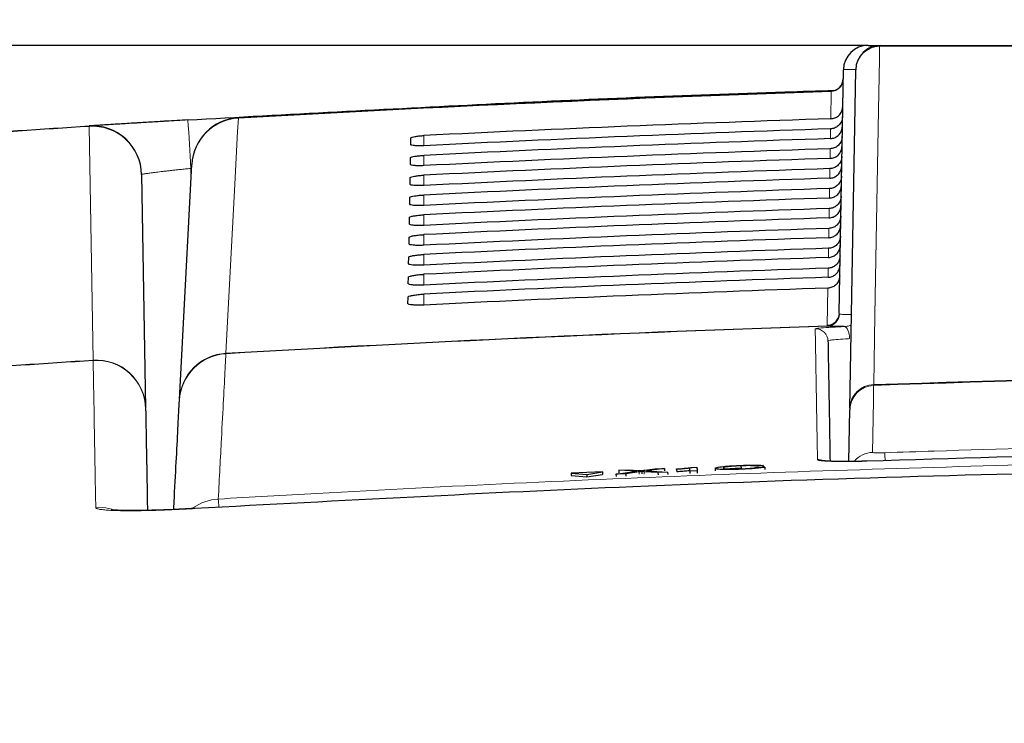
# Paper-space layout 'Blatt3' of a CAD drawing. Header units: millimetres. Extents: x 5 to 418, y 2 to 292.
# Tile 23 of 40: x 163 to 189, y 238 to 257. Entities that reach past the tile are written whole.
import ezdxf

# ---------------------------------------------------------------- set-up
doc = ezdxf.new("R2010")
doc.units = ezdxf.units.MM
doc.layers.add('SLD-0', color=7, linetype='Continuous')
doc.styles.add('SLDTEXTSTYLE0', font='TXT', dxfattribs={"width": 0.605})
doc.dimstyles.new('SLDDIMSTYLE5', dxfattribs={"dimtxt": 3.5, "dimasz": 3.302, "dimexe": 0, "dimexo": 0.0625, "dimgap": 0.875, "dimtad": 1, "dimlfac": 1.5, "dimrnd": 1e-09, "dimzin": 12, "dimdsep": 46, "dimtxsty": 'SLDTEXTSTYLE0', "dimsah": 1, "dimcen": 0.09, "dimadec": 0, "dimazin": 3, "dimtfac": 1, "dimtofl": 0, "dimtmove": 0, "dimatfit": 3, "dimfxl": 1, "dimfrac": 2, "dimtolj": 1, "dimtzin": 12, "dimarcsym": 0})

# ---------------------------------------------------------------- blocks, each defined once
blk = doc.blocks.new('_D_16')
at = {"layer": 'SLD-0', "color": 7}
for p, q in [((130.949, 139.138), (130.949, 268.927)), ((320.949, 139.138), (320.949, 268.927)), ((130.949, 267.927), (320.949, 267.927))]:
    blk.add_line(p, q, dxfattribs=at)
for points in [[(130.949, 267.927), (134.251, 267.419), (134.251, 268.435)], [(320.949, 267.927), (317.647, 268.435), (317.647, 267.419)]]:
    blk.add_solid(points, dxfattribs=at)
at = {"layer": 'SLD-0', "color": 7, "insert": (221.939, 272.438), "char_height": 3.5, "attachment_point": 1, "style": 'SLDTEXTSTYLE0'}
blk.add_mtext('285', dxfattribs=at)
blk = doc.blocks.new('_D_17')
at = {"layer": 'SLD-0', "color": 7}
for p, q in [((185.604, 256.405), (106.288, 256.405)), ((107.288, 256.405), (107.288, 136.472)), ((134.283, 136.472), (106.288, 136.472))]:
    blk.add_line(p, q, dxfattribs=at)
for points in [[(107.288, 256.405), (106.78, 253.103), (107.796, 253.103)], [(107.288, 136.472), (107.796, 139.774), (106.78, 139.774)]]:
    blk.add_solid(points, dxfattribs=at)
at = {"layer": 'SLD-0', "color": 7, "insert": (102.776, 190.423), "char_height": 3.5, "attachment_point": 1, "rotation": 90, "style": 'SLDTEXTSTYLE0'}
blk.add_mtext('179,9', dxfattribs=at)

psp = doc.layouts.new('Blatt3')

# ---------------------------------------------------------------- linework, layer by layer
at = {"color": 7, "linetype": 'Continuous', "lineweight": 25}
for p, q in [((185.6044, 256.4049), (185.9387, 256.4049)), ((184.8231, 249.179), (184.9378, 255.7499)), ((185.1128, 246.6222), (185.2721, 255.7499)), ((173.2591, 253.7297), (173.2623, 253.9085)), ((173.2498, 253.1933), (173.2529, 253.3721)), ((167.0166, 246.8505), (167.3489, 253.1923)), ((165.9927, 252.9252), (166.1028, 246.6201)), ((173.2404, 252.657), (173.2435, 252.8358)), ((173.2311, 252.1206), (173.2342, 252.2994)), ((173.2217, 251.5843), (173.2248, 251.7631)), ((173.2123, 251.0479), (173.2155, 251.2267)), ((173.203, 250.5115), (173.2061, 250.6903)), ((173.1936, 249.9752), (173.1967, 250.154)), ((173.1842, 249.4388), (173.1874, 249.6176)), ((185.0876, 245.1808), (185.112, 246.5793)), ((185.1128, 246.6222), (185.112, 246.5793)), ((182.774, 245.0704), (182.558, 245.0588)), ((182.774, 245.0704), (182.7756, 245.0301)), ((178.4335, 244.8993), (177.5874, 244.866)), ((177.5874, 244.866), (178.0121, 244.8339)), ((177.5874, 244.866), (177.59, 244.7995)), ((177.59, 244.7995), (178.0147, 244.7674)), ((178.0121, 244.8339), (178.4335, 244.8993)), ((178.0121, 244.8339), (178.0147, 244.7674)), ((178.0147, 244.7674), (178.4362, 244.8328)), ((178.4335, 244.8993), (178.4362, 244.8328)), ((178.7981, 244.8404), (179.3626, 244.9175)), ((179.0618, 244.8508), (178.7981, 244.8404)), ((178.7981, 244.8404), (178.8007, 244.774)), ((178.8733, 244.9454), (179.1336, 244.9556)), ((179.3626, 244.9175), (178.8733, 244.9454)), ((178.8733, 244.9454), (178.8759, 244.8789)), ((178.8855, 244.8784), (178.8759, 244.8789)), ((179.4231, 244.9001), (179.0618, 244.8508)), ((179.0618, 244.8508), (179.0644, 244.7851)), ((179.1336, 244.9556), (179.4018, 244.9403)), ((179.495, 244.9099), (179.4975, 244.8453)), ((179.9322, 244.885), (179.5581, 244.9064)), ((179.5813, 244.9474), (179.8469, 244.9837)), ((180.1108, 244.994), (179.6247, 244.9276)), ((179.6247, 244.9276), (180.1928, 244.8953)), ((179.8469, 244.9837), (180.1108, 244.994)), ((180.1928, 244.8953), (179.9322, 244.885)), ((179.9322, 244.885), (179.9347, 244.821)), ((180.1108, 244.994), (180.1133, 244.93)), ((180.1928, 244.8953), (180.1953, 244.8316)), ((180.4368, 244.9693), (180.4364, 244.9813)), ((180.4368, 244.9693), (180.4393, 244.9057)), ((180.7925, 244.9188), (180.7899, 244.9982)), ((180.9889, 244.9266), (180.7925, 244.9188)), ((180.7925, 244.9188), (180.795, 244.8554)), ((180.8591, 245.0235), (180.9855, 245.0284)), ((180.9855, 245.0284), (180.9889, 244.9266)), ((180.9855, 245.0284), (180.988, 244.9647)), ((180.9889, 244.9266), (180.9914, 244.8631)), ((181.4783, 244.9976), (181.4808, 244.9338)), ((182.1724, 245.0647), (182.175, 244.9996)), ((182.5984, 245.0259), (182.8146, 245.031)), ((182.8146, 245.031), (182.8172, 244.9645))]:
    psp.add_line(p, q, dxfattribs=at)
at = {"color": 7, "linetype": 'Continuous', "lineweight": 18}
for p, q in [((184.6108, 255.1632), (184.6112, 255.175)), ((184.598, 254.4264), (184.6108, 255.1632)), ((184.9202, 254.7441), (184.92, 254.7441)), ((168.6051, 254.442), (168.6044, 254.4537)), ((164.6866, 247.9158), (164.5764, 254.2209)), ((184.5887, 253.8918), (184.5933, 254.1548)), ((173.6159, 253.6996), (173.6159, 253.9733)), ((184.5794, 253.3572), (184.5839, 253.6177)), ((173.6159, 253.1625), (173.6159, 253.4387)), ((167.323, 253.0879), (167.3281, 252.7947)), ((184.57, 252.8227), (184.5745, 253.0807)), ((173.6159, 252.6254), (173.6159, 252.9041)), ((184.5607, 252.2881), (184.5652, 252.5436)), ((173.6159, 252.0883), (173.6159, 252.3695)), ((184.5514, 251.7535), (184.5558, 252.0065)), ((173.6159, 251.5511), (173.6159, 251.8349)), ((184.5421, 251.219), (184.5465, 251.4694)), ((173.6159, 251.014), (173.6159, 251.3002)), ((184.5328, 250.6844), (184.5371, 250.9324)), ((173.6159, 250.4769), (173.6159, 250.7656)), ((184.5235, 250.1498), (184.5277, 250.3953)), ((173.6159, 249.9397), (173.6159, 250.231)), ((184.5009, 248.8547), (184.5184, 249.8582)), ((173.6159, 249.4026), (173.6159, 249.6964)), ((184.8231, 249.179), (184.8245, 249.168)), ((184.8245, 249.168), (184.8311, 249.1595)), ((184.5026, 248.8439), (184.5009, 248.8547)), ((184.511, 248.8329), (184.5026, 248.8439)), ((168.2695, 248.0886), (168.2714, 248.1)), ((164.6866, 247.9158), (164.6863, 247.9045)), ((185.7551, 247.2326), (185.7566, 247.2541)), ((179.4231, 244.9001), (179.4256, 244.8353)), ((179.5581, 244.9064), (179.5606, 244.8418))]:
    psp.add_line(p, q, dxfattribs=at)
at = {"color": 7, "linetype": 'Continuous', "lineweight": 18, "flags": 128}
for points in [[(185.9165, 256.3818), (185.9104, 256.0363), (185.8862, 254.6544), (185.7894, 249.1267), (185.7566, 247.2541)], [(168.6051, 254.442), (168.5864, 254.0867), (168.5116, 252.6656), (168.2714, 248.1)], [(164.5756, 254.2327), (164.5756, 254.2325), (164.5757, 254.2319), (164.5757, 254.231), (164.5758, 254.2297), (164.5759, 254.2281), (164.576, 254.2261), (164.5762, 254.2237), (164.5764, 254.2209)], [(185.108, 248.4959), (185.1025, 248.5592), (185.0921, 248.62), (185.0773, 248.676), (185.0585, 248.725), (185.0365, 248.7653), (185.012, 248.7955), (184.986, 248.8143), (184.9595, 248.8212)], [(185.7551, 247.2326), (185.7537, 247.1495), (185.7478, 246.817), (185.7235, 245.4266)], [(165.1915, 243.893), (165.0245, 243.9274), (164.7558, 243.9377)]]:
    psp.add_lwpolyline(points, dxfattribs=at)
at = {"color": 7, "linetype": 'Continuous', "lineweight": 25}
for centre, radius, start, end in [((185.6044, 255.7382), 0.6667, 90, 179), ((185.9387, 255.7382), 0.6667, 90, 179), ((184.6002, 255.5081), 0.3333, 271.89151, 359), ((206.6159, -411.1284), 666.6667, 91.8915084, 93.2686177), ((168.6805, 253.1225), 1.3333, 93.26862, 177), ((164.6596, 252.902), 1.3333, 1, 93.6096), ((206.6159, -411.1284), 660.3314, 91.9183596, 93.3291212), ((206.6159, -343.5951), 591.1958, 87.9778569, 92.0221431)]:
    psp.add_arc(centre, radius, start, end, dxfattribs=at)
at = {"color": 7, "linetype": 'Continuous', "lineweight": 18}
for centre, radius, start, end in [((185.926, 255.7277), 0.6542, 90.83095, 178.05314), ((185.9479, 256.3738), 0.0325, 106.55634, 165.709), ((184.6016, 255.4948), 0.3317, 271.59586, 358.76105), ((206.6159, -411.1284), 666.6549, 91.8915722, 93.2686177), ((-148.5085, 234.7605), 316.3628, 3.321088, 3.558358), ((168.6727, 253.1178), 1.3259, 92.92279, 176.77859), ((164.6649, 252.8958), 1.3281, 1.27017, 93.82316), ((184.4915, 249.1862), 0.3317, 271.62305, 358.7612), ((184.4905, 249.1778), 0.3341, 272.07739, 358.3284), ((184.4978, 249.166), 0.3333, 272.2748, 358.88583), ((206.6159, -411.1284), 660.3427, 91.9190537, 93.3289036), ((184.1891, 248.4278), 0.3333, 1.01182, 91.95839), ((168.3466, 246.7579), 1.333, 93.31444, 176.99074), ((168.3403, 246.776), 1.3258, 92.98217, 176.77889), ((164.7702, 246.574), 1.3331, 1.00979, 93.60787), ((164.775, 246.5907), 1.3281, 1.27011, 93.81381), ((206.6159, -343.5951), 591.2173, 87.9780764, 92.0219236), ((185.7779, 246.5671), 0.6659, 91.95675, 178.94807), ((185.7666, 246.6), 0.6542, 90.87432, 178.05408), ((185.7468, 244.7599), 0.6671, 92.00553, 139.79922), ((103.0355, 242.3034), 83.0799, 2.001397, 2.148115), ((184.2506, 244.8989), 0.3339, 64.35013, 91.95167), ((168.141, 242.8364), 1.3348, 93.32977, 124.93955), ((156.0433, 243.2429), 12.0559, 3.43439, 4.40533)]:
    psp.add_arc(centre, radius, start, end, dxfattribs=at)
psp.add_ellipse((186.2711, 255.7382), major_axis=(1.3333, -0.0116), ratio=0.0087242, start_param=2.4177129, end_param=3.1415165, dxfattribs=at)
at = {"color": 7, "linetype": 'Continuous', "lineweight": 25}
for centre, major_axis, start_param, end_param in [((206.6159, -412.6873), (0, 667.4769), 0.0329928, 0.0494602), ((206.6159, -409.5774), (0, 664.0975), 0.0331679, 0.0497121), ((206.6159, -412.6861), (0, 666.9417), 0.0330333, 0.0494999), ((206.6159, -409.5786), (0, 663.5622), 0.0332088, 0.0497522), ((206.6159, -412.6848), (0, 666.4065), 0.0330738, 0.0495397), ((206.6159, -409.5799), (0, 663.027), 0.0332497, 0.0497924), ((206.6159, -412.6836), (0, 665.8713), 0.0331144, 0.0495796), ((206.6159, -409.5811), (0, 662.4918), 0.0332907, 0.0498327), ((206.6159, -412.6823), (0, 665.3361), 0.0331551, 0.0496195), ((206.6159, -409.5824), (0, 661.9566), 0.0333318, 0.049873), ((206.6159, -412.6811), (0, 664.8009), 0.0331958, 0.0496595), ((206.6159, -409.5836), (0, 661.4214), 0.033373, 0.0499134), ((206.6159, -412.6798), (0, 664.2657), 0.0332366, 0.0496995), ((206.6159, -409.5849), (0, 660.8862), 0.0334142, 0.0499539), ((206.6159, -412.6786), (0, 663.7304), 0.0332775, 0.0497396), ((206.6159, -409.5861), (0, 660.351), 0.0334555, 0.0499944), ((206.6159, -412.6773), (0, 663.1952), 0.0333184, 0.0497798), ((206.6159, -409.5874), (0, 659.8157), 0.0334968, 0.050035)]:
    psp.add_ellipse(centre, major_axis=major_axis, ratio=0.9999973, start_param=start_param, end_param=end_param, dxfattribs=at)
at = {"color": 7, "linetype": 'Continuous', "lineweight": 18}
for points, knots in [([(227.3153, 256.3818), (225.6113, 256.3819), (222.2015, 256.382), (217.0596, 256.3821), (211.8999, 256.3822), (207.2918, 256.3822), (203.2466, 256.3822), (199.7669, 256.3822), (196.2883, 256.3821), (192.8119, 256.382), (189.3526, 256.3819), (187.0574, 256.3819), (185.9165, 256.3818)], [0, 0, 0, 0, 0.1240156, 0.248154, 0.3726687, 0.4973114, 0.5811585, 0.6650056, 0.7488917, 0.8328946, 0.9169361, 1, 1, 1, 1]), ([(165.9927, 252.9252), (165.9936, 252.926), (165.9953, 252.9275), (166.0097, 252.931), (166.0329, 252.9354), (166.0764, 252.9426), (166.1378, 252.9517), (166.2155, 252.9623), (166.2818, 252.971), (166.3553, 252.9803), (166.4353, 252.9902), (166.5226, 253.0007), (166.6155, 253.0116), (166.7129, 253.0228), (166.8142, 253.0341), (166.9205, 253.0458), (167.041, 253.0588), (167.1755, 253.0729), (167.2736, 253.0829), (167.323, 253.0879)], [0, 0, 0, 0, 0.0526414, 0.1056506, 0.1598181, 0.214385, 0.3204521, 0.3742883, 0.4289063, 0.4817068, 0.5348719, 0.5891852, 0.6438946, 0.6967597, 0.7499892, 0.8043682, 0.8591444, 0.9291439, 1, 1, 1, 1]), ([(184.8311, 249.1595), (184.8595, 249.155), (184.9102, 249.1471), (185.0816, 249.1468), (185.1568, 249.1466)], [0, 0, 0, 0, 0.560985, 1, 1, 1, 1]), ([(184.1777, 248.7609), (184.1924, 248.7656), (184.2217, 248.7752), (184.4523, 248.7942), (184.7213, 248.81), (184.9073, 248.8187), (184.9595, 248.8212)], [0, 0, 0, 0, 0.2949123, 0.5898446, 0.8848018, 1, 1, 1, 1]), ([(184.9595, 248.8212), (184.9969, 248.8244), (185.0633, 248.8302), (185.1249, 248.8493), (185.1518, 248.8576)], [0, 0, 0, 0, 0.5638041, 1, 1, 1, 1]), ([(184.2393, 245.2326), (184.239, 245.247), (184.2378, 245.3189), (184.2326, 245.6169), (184.2128, 246.7478), (184.1923, 247.9223), (184.1811, 248.5633), (184.1777, 248.7609)], [0, 0, 0, 0, 0.0088087, 0.0440433, 0.1849823, 0.7487663, 1, 1, 1, 1]), ([(185.108, 248.4959), (185.0689, 248.4935), (184.9295, 248.4852), (184.7279, 248.4695), (184.5552, 248.4497), (184.5333, 248.439), (184.5223, 248.4337)], [0, 0, 0, 0, 0.1151457, 0.4100518, 0.7050246, 1, 1, 1, 1]), ([(168.2695, 248.0886), (168.2682, 248.0639), (168.2617, 247.94), (168.2307, 247.3508), (168.1703, 246.2017), (168.0931, 244.7328), (168.0635, 244.1689)], [0, 0, 0, 0, 0.0322876, 0.1614382, 0.6780666, 1, 1, 1, 1]), ([(164.6863, 247.9045), (162.0865, 247.7333), (156.4232, 247.3603), (150.7682, 246.8786), (147.7092, 246.6181)], [0, 0, 0, 0, 0.4590772, 1, 1, 1, 1]), ([(147.7115, 246.6296), (150.7694, 246.89), (156.4238, 247.3716), (162.0864, 247.7446), (164.6866, 247.9158)], [0, 0, 0, 0, 0.5408011, 1, 1, 1, 1]), ([(164.7558, 243.9377), (164.7456, 244.5198), (164.7252, 245.6843), (164.7016, 247.0337), (164.6916, 247.6028), (164.6863, 247.9045)], [0, 0, 0, 0, 0.3196707, 0.6394063, 1, 1, 1, 1]), ([(186.057, 245.4175), (186.5012, 245.4327), (188.7221, 245.5086), (192.302, 245.6104), (195.4383, 245.6692), (196.7971, 245.6947)], [0, 0, 0, 0, 0.1241023, 0.6205161, 1, 1, 1, 1]), ([(185.7235, 245.4266), (185.7271, 245.4244), (185.7344, 245.42), (185.7918, 245.4157), (185.8764, 245.414), (185.9701, 245.4148), (186.0322, 245.4167), (186.057, 245.4175)], [0, 0, 0, 0, 0.2147505, 0.4295793, 0.6438148, 0.8575512, 1, 1, 1, 1]), ([(168.0635, 244.1689), (168.9509, 244.2202), (173.388, 244.4764), (181.3801, 244.8472), (192.0435, 245.173), (202.7147, 245.3232), (213.3917, 245.3006), (224.0294, 245.1009), (234.624, 244.7422), (241.6532, 244.36), (245.1683, 244.1689)], [0, 0, 0, 0, 0.0345653, 0.1728308, 0.3110963, 0.4493987, 0.587812, 0.7262622, 0.8631132, 1, 1, 1, 1]), ([(185.5722, 245.1896), (185.5538, 245.189), (185.4985, 245.1873), (185.4058, 245.1849), (185.2949, 245.1825), (185.2031, 245.1811), (185.0784, 245.1797), (184.941, 245.1792), (184.8144, 245.1803), (184.6954, 245.1823), (184.586, 245.1855), (184.4933, 245.1901), (184.4215, 245.1948), (184.3681, 245.1995), (184.3181, 245.2057), (184.2895, 245.2106), (184.2642, 245.2164), (184.2441, 245.2232), (184.2409, 245.2294), (184.2393, 245.2326)], [0, 0, 0, 0, 0.0263894, 0.0793851, 0.133141, 0.1876757, 0.2150746, 0.3213527, 0.4026058, 0.4300021, 0.5362967, 0.6175631, 0.6449642, 0.7243305, 0.7780975, 0.8326442, 0.8600493, 0.9297077, 1, 1, 1, 1]), ([(164.7558, 243.9377), (164.7567, 243.9342), (164.7594, 243.924), (164.7827, 243.9116), (164.8239, 243.8996), (164.8838, 243.8874), (164.9903, 243.8743), (165.1492, 243.8634), (165.3295, 243.8565), (165.5285, 243.8528), (165.7148, 243.8523), (165.906, 243.8537), (166.0915, 243.8565), (166.3176, 243.862), (166.5138, 243.8682), (166.7213, 243.8758), (166.9371, 243.8851), (167.1877, 243.8974), (167.3495, 243.9066), (167.4279, 243.9111)], [0, 0, 0, 0, 0.0353994, 0.1065088, 0.142249, 0.1867215, 0.2734582, 0.3563999, 0.4250857, 0.4965787, 0.5706908, 0.603732, 0.6679883, 0.7281614, 0.785324, 0.8190942, 0.8840963, 0.9438206, 1, 1, 1, 1])]:
    psp.add_open_spline(points, degree=3, knots=knots, dxfattribs=at)
at = {"color": 7, "linetype": 'Continuous', "lineweight": 25}
for points, knots in [([(185.9387, 256.4049), (189.3855, 256.4049), (196.2936, 256.4049), (206.676, 256.4049), (217.0349, 256.4049), (223.8691, 256.4049), (227.2931, 256.4049)], [0, 0, 0, 0, 0.2508222, 0.5026819, 0.7508343, 1, 1, 1, 1]), ([(167.2444, 254.3956), (169.9284, 254.5431), (175.2968, 254.8379), (181.1131, 255.0898), (184.245, 255.1778), (184.6896, 255.1902)], [0, 0, 0, 0, 0.4617689, 0.9236052, 1, 1, 1, 1]), ([(184.598, 254.4264), (184.6352, 254.4313), (184.7095, 254.4411), (184.8071, 254.5016), (184.8798, 254.5885), (184.9134, 254.6751), (184.9185, 254.7283), (184.92, 254.7441)], [0, 0, 0, 0, 0.225254, 0.4504807, 0.6764687, 0.9039241, 1, 1, 1, 1]), ([(167.2444, 254.3956), (167.1463, 254.3898), (166.9496, 254.3782), (166.7185, 254.3644), (166.5145, 254.3521), (166.3362, 254.3414), (166.1275, 254.3287), (165.9593, 254.3185), (165.7834, 254.3077), (165.606, 254.2969), (165.4086, 254.2847), (165.2635, 254.2757), (165.1063, 254.2659), (164.9455, 254.2559), (164.8094, 254.2474), (164.7008, 254.2405), (164.6215, 254.2355), (164.5803, 254.2329), (164.5768, 254.2327), (164.5756, 254.2327)], [0, 0, 0, 0, 0.0702494, 0.1409336, 0.1675105, 0.2208895, 0.2746945, 0.3289317, 0.3561801, 0.4213782, 0.4836753, 0.542417, 0.5710677, 0.6589269, 0.743921, 0.7855729, 0.8733972, 0.9583615, 1, 1, 1, 1]), ([(184.9157, 254.4859), (184.9113, 254.4477), (184.9025, 254.3714), (184.8422, 254.2707), (184.755, 254.196), (184.6661, 254.1608), (184.611, 254.1563), (184.5933, 254.1548)], [0, 0, 0, 0, 0.2249122, 0.44986513, 0.67362044, 0.89493763, 1, 1, 1, 1]), ([(147.8221, 252.9632), (150.8439, 253.2202), (156.4245, 253.6948), (162.0131, 254.0636), (164.5756, 254.2327)], [0, 0, 0, 0, 0.5414736, 1, 1, 1, 1]), ([(164.5764, 254.2209), (162.0139, 254.0519), (156.4257, 253.6832), (150.8455, 253.2086), (147.8241, 252.9516)], [0, 0, 0, 0, 0.458552, 1, 1, 1, 1]), ([(184.5887, 253.8918), (184.6259, 253.8967), (184.7002, 253.9065), (184.7977, 253.9671), (184.8704, 254.054), (184.9057, 254.1443), (184.9097, 254.2016), (184.9111, 254.2213)], [0, 0, 0, 0, 0.2200079, 0.4399891, 0.6607138, 0.8828719, 1, 1, 1, 1]), ([(173.2623, 253.9085), (173.2629, 253.9106), (173.2653, 253.9182), (173.2955, 253.9321), (173.3685, 253.9488), (173.4703, 253.9629), (173.5583, 253.9703), (173.6071, 253.9729), (173.6159, 253.9733)], [0, 0, 0, 0, 0.0850535, 0.30199052, 0.51961151, 0.73676938, 0.95223374, 1, 1, 1, 1]), ([(184.9064, 253.9488), (184.9019, 253.9107), (184.8931, 253.8344), (184.8329, 253.7336), (184.7456, 253.6589), (184.6568, 253.6237), (184.6016, 253.6192), (184.5839, 253.6177)], [0, 0, 0, 0, 0.2249182, 0.4498771, 0.6736383, 0.8949613, 1, 1, 1, 1]), ([(173.6159, 253.6996), (173.6006, 253.699), (173.5457, 253.6965), (173.4534, 253.6958), (173.3557, 253.7004), (173.2871, 253.7103), (173.2611, 253.7211), (173.2595, 253.728), (173.2591, 253.7297)], [0, 0, 0, 0, 0.0819832, 0.2941466, 0.5056511, 0.7175519, 0.931033, 1, 1, 1, 1]), ([(184.5794, 253.3572), (184.6165, 253.3621), (184.6909, 253.372), (184.7884, 253.4325), (184.8611, 253.5194), (184.8964, 253.6098), (184.9004, 253.667), (184.9018, 253.6868)], [0, 0, 0, 0, 0.2200138, 0.4400009, 0.6607316, 0.8828958, 1, 1, 1, 1]), ([(173.2529, 253.3721), (173.2536, 253.3744), (173.2562, 253.3822), (173.288, 253.3967), (173.3635, 253.4138), (173.4683, 253.4282), (173.5581, 253.4357), (173.6075, 253.4383), (173.6159, 253.4387)], [0, 0, 0, 0, 0.0885369, 0.3054942, 0.5231207, 0.7402623, 0.9556958, 1, 1, 1, 1]), ([(184.897, 253.4117), (184.8926, 253.3736), (184.8838, 253.2973), (184.8235, 253.1966), (184.7363, 253.1218), (184.6474, 253.0867), (184.5923, 253.0821), (184.5745, 253.0807)], [0, 0, 0, 0, 0.2249241, 0.449889, 0.6736562, 0.8949851, 1, 1, 1, 1]), ([(173.6159, 253.1625), (173.5995, 253.1618), (173.5426, 253.1593), (173.4474, 253.1586), (173.3475, 253.1634), (173.2777, 253.1736), (173.2517, 253.1847), (173.2501, 253.1917), (173.2498, 253.1933)], [0, 0, 0, 0, 0.0853594, 0.2975052, 0.5090059, 0.7209231, 0.9344343, 1, 1, 1, 1]), ([(184.57, 252.8227), (184.6072, 252.8276), (184.6815, 252.8374), (184.7791, 252.898), (184.8518, 252.9848), (184.887, 253.0752), (184.8911, 253.1325), (184.8925, 253.1522)], [0, 0, 0, 0, 0.22001967, 0.44001267, 0.6607494, 0.88291961, 1, 1, 1, 1]), ([(173.2435, 252.8358), (173.2444, 252.8382), (173.2471, 252.8463), (173.2805, 252.8612), (173.3584, 252.8788), (173.4663, 252.8935), (173.5579, 252.9011), (173.6079, 252.9037), (173.6159, 252.9041)], [0, 0, 0, 0, 0.0918409, 0.3088174, 0.5264491, 0.7435751, 0.9589796, 1, 1, 1, 1]), ([(184.8876, 252.8747), (184.8832, 252.8365), (184.8744, 252.7602), (184.8141, 252.6595), (184.7269, 252.5848), (184.638, 252.5496), (184.5829, 252.5451), (184.5652, 252.5436)], [0, 0, 0, 0, 0.2249301, 0.449901, 0.6736741, 0.8950089, 1, 1, 1, 1]), ([(173.6159, 252.6254), (173.5985, 252.6246), (173.5394, 252.622), (173.4414, 252.6214), (173.3393, 252.6264), (173.2682, 252.637), (173.2422, 252.6482), (173.2408, 252.6554), (173.2404, 252.657)], [0, 0, 0, 0, 0.0885636, 0.3006931, 0.5121907, 0.724124, 0.9376639, 1, 1, 1, 1]), ([(184.5607, 252.2881), (184.5979, 252.293), (184.6722, 252.3028), (184.7698, 252.3634), (184.8425, 252.4503), (184.8777, 252.5407), (184.8817, 252.5979), (184.8831, 252.6176)], [0, 0, 0, 0, 0.22002559, 0.44002451, 0.66076724, 0.88294351, 1, 1, 1, 1]), ([(173.2342, 252.2994), (173.2351, 252.302), (173.238, 252.3104), (173.2729, 252.3258), (173.3533, 252.3438), (173.4643, 252.3588), (173.5577, 252.3665), (173.6083, 252.3691), (173.6159, 252.3695)], [0, 0, 0, 0, 0.09497923, 0.31197387, 0.5296104, 0.74672165, 0.96209856, 1, 1, 1, 1]), ([(184.8782, 252.3376), (184.8738, 252.2994), (184.865, 252.2231), (184.8047, 252.1224), (184.7175, 252.0477), (184.6287, 252.0125), (184.5735, 252.008), (184.5558, 252.0065)], [0, 0, 0, 0, 0.2249361, 0.4499129, 0.673692, 0.8950327, 1, 1, 1, 1]), ([(173.6159, 252.0883), (173.5974, 252.0874), (173.5363, 252.0847), (173.4353, 252.0842), (173.3312, 252.0894), (173.2588, 252.1003), (173.2328, 252.1118), (173.2314, 252.1191), (173.2311, 252.1206)], [0, 0, 0, 0, 0.0916086, 0.3037232, 0.5152183, 0.7271671, 0.9407346, 1, 1, 1, 1]), ([(184.5514, 251.7535), (184.5886, 251.7584), (184.6629, 251.7683), (184.7605, 251.8288), (184.8331, 251.9157), (184.8684, 252.0061), (184.8724, 252.0633), (184.8738, 252.0831)], [0, 0, 0, 0, 0.2200315, 0.4400364, 0.6607851, 0.8829674, 1, 1, 1, 1]), ([(173.2248, 251.7631), (173.2258, 251.7658), (173.2289, 251.7745), (173.2654, 251.7903), (173.3483, 251.8087), (173.4623, 251.8241), (173.5575, 251.8318), (173.6087, 251.8345), (173.6159, 251.8349)], [0, 0, 0, 0, 0.097964, 0.3149759, 0.5326169, 0.7497141, 0.965065, 1, 1, 1, 1]), ([(184.8689, 251.8005), (184.8645, 251.7624), (184.8556, 251.6861), (184.7954, 251.5854), (184.7081, 251.5106), (184.6193, 251.4754), (184.5642, 251.4709), (184.5465, 251.4694)], [0, 0, 0, 0, 0.22494211, 0.44992495, 0.67370999, 0.89505656, 1, 1, 1, 1]), ([(173.6159, 251.5511), (173.5964, 251.5503), (173.5331, 251.5475), (173.4293, 251.547), (173.323, 251.5524), (173.2493, 251.5636), (173.2234, 251.5754), (173.222, 251.5827), (173.2217, 251.5843)], [0, 0, 0, 0, 0.0945061, 0.3066068, 0.5181, 0.730064, 0.9436579, 1, 1, 1, 1]), ([(184.5421, 251.219), (184.5793, 251.2239), (184.6536, 251.2337), (184.7511, 251.2943), (184.8238, 251.3812), (184.859, 251.4715), (184.8631, 251.5288), (184.8645, 251.5485)], [0, 0, 0, 0, 0.2200375, 0.4400482, 0.660803, 0.8829914, 1, 1, 1, 1]), ([(173.2155, 251.2267), (173.2165, 251.2296), (173.2198, 251.2386), (173.2579, 251.2549), (173.3432, 251.2737), (173.4603, 251.2894), (173.5573, 251.2972), (173.6092, 251.2999), (173.6159, 251.3002)], [0, 0, 0, 0, 0.1008064, 0.3178345, 0.5354797, 0.7525636, 0.9678898, 1, 1, 1, 1]), ([(184.8595, 251.2635), (184.8551, 251.2253), (184.8463, 251.149), (184.786, 251.0483), (184.6988, 250.9735), (184.6099, 250.9384), (184.5548, 250.9338), (184.5371, 250.9324)], [0, 0, 0, 0, 0.2249481, 0.449937, 0.673728, 0.8950805, 1, 1, 1, 1]), ([(173.6159, 251.014), (173.5954, 251.0131), (173.53, 251.0102), (173.4233, 251.0098), (173.3148, 251.0154), (173.2399, 251.027), (173.2139, 251.039), (173.2126, 251.0464), (173.2123, 251.0479)], [0, 0, 0, 0, 0.0972666, 0.3093545, 0.5208462, 0.7328249, 0.9464441, 1, 1, 1, 1]), ([(184.5328, 250.6844), (184.5699, 250.6893), (184.6443, 250.6991), (184.7418, 250.7597), (184.8145, 250.8466), (184.8497, 250.937), (184.8537, 250.9942), (184.8551, 251.0139)], [0, 0, 0, 0, 0.2200434, 0.4400601, 0.6608209, 0.8830154, 1, 1, 1, 1]), ([(173.2061, 250.6903), (173.2072, 250.6933), (173.2107, 250.7027), (173.2504, 250.7194), (173.3382, 250.7387), (173.4583, 250.7547), (173.5571, 250.7626), (173.6096, 250.7653), (173.6159, 250.7656)], [0, 0, 0, 0, 0.1035163, 0.3205598, 0.538209, 0.7552801, 0.970583, 1, 1, 1, 1]), ([(184.8501, 250.7264), (184.8457, 250.6882), (184.8369, 250.6119), (184.7766, 250.5112), (184.6894, 250.4364), (184.6005, 250.4013), (184.5455, 250.3968), (184.5277, 250.3953)], [0, 0, 0, 0, 0.2249541, 0.449949, 0.673746, 0.8951044, 1, 1, 1, 1]), ([(173.6159, 250.4769), (173.5943, 250.4759), (173.5269, 250.473), (173.4173, 250.4726), (173.3066, 250.4784), (173.2304, 250.4903), (173.2045, 250.5026), (173.2032, 250.5101), (173.203, 250.5115)], [0, 0, 0, 0, 0.0998996, 0.3119756, 0.5234662, 0.7354592, 0.9491028, 1, 1, 1, 1]), ([(184.5235, 250.1498), (184.5606, 250.1547), (184.635, 250.1646), (184.7325, 250.2252), (184.8052, 250.3121), (184.8404, 250.4024), (184.8444, 250.4596), (184.8458, 250.4794)], [0, 0, 0, 0, 0.22004937, 0.44007205, 0.66083888, 0.88303949, 1, 1, 1, 1]), ([(173.1967, 250.154), (173.1979, 250.1571), (173.2016, 250.1667), (173.2429, 250.184), (173.3331, 250.2036), (173.4563, 250.22), (173.5569, 250.2279), (173.61, 250.2307), (173.6159, 250.231)], [0, 0, 0, 0, 0.1061028, 0.323161, 0.5408139, 0.7578729, 0.9731535, 1, 1, 1, 1]), ([(184.8407, 250.1893), (184.8363, 250.1511), (184.8275, 250.0748), (184.7672, 249.9741), (184.68, 249.8994), (184.5912, 249.8642), (184.5361, 249.8597), (184.5184, 249.8582)], [0, 0, 0, 0, 0.2249602, 0.4499611, 0.6737641, 0.8951284, 1, 1, 1, 1]), ([(173.6159, 249.9397), (173.5933, 249.9387), (173.5238, 249.9357), (173.4113, 249.9354), (173.2985, 249.9414), (173.221, 249.9536), (173.1951, 249.9661), (173.1938, 249.9738), (173.1936, 249.9752)], [0, 0, 0, 0, 0.1024138, 0.3144788, 0.5259687, 0.7379756, 0.9516424, 1, 1, 1, 1]), ([(173.1874, 249.6176), (173.1887, 249.6209), (173.1925, 249.6308), (173.2354, 249.6485), (173.3281, 249.6686), (173.4543, 249.6852), (173.5567, 249.6933), (173.6104, 249.6961), (173.6159, 249.6964)], [0, 0, 0, 0, 0.1085743, 0.3256464, 0.5433028, 0.7603502, 0.9756098, 1, 1, 1, 1]), ([(173.6159, 249.4026), (173.5922, 249.4016), (173.5206, 249.3985), (173.4053, 249.3982), (173.2903, 249.4044), (173.2116, 249.4169), (173.1856, 249.4297), (173.1845, 249.4374), (173.1842, 249.4388)], [0, 0, 0, 0, 0.1048171, 0.3168719, 0.5283614, 0.7403818, 0.9540709, 1, 1, 1, 1]), ([(184.9595, 248.8212), (184.8492, 248.8213), (184.6201, 248.8216), (184.5483, 248.8291), (184.511, 248.8329)], [0, 0, 0, 0, 0.4810346, 1, 1, 1, 1]), ([(184.5223, 248.4337), (184.5257, 248.2384), (184.5325, 247.8477), (184.5467, 247.0378), (184.5619, 246.1677), (184.5738, 245.4831), (184.5789, 245.1894)], [0, 0, 0, 0, 0.2665068, 0.5330358, 0.7996313, 1, 1, 1, 1]), ([(166.8612, 243.8863), (166.8668, 243.9919), (166.8951, 244.533), (166.9355, 245.3026), (166.9827, 246.2038), (167.0045, 246.6198), (167.0154, 246.8278)], [0, 0, 0, 0, 0.07479277, 0.38312301, 0.69154604, 1, 1, 1, 1]), ([(166.1032, 246.5975), (166.1085, 246.2912), (166.1186, 245.7134), (166.1357, 244.7301), (166.1483, 244.0128), (166.1509, 243.863)], [0, 0, 0, 0, 0.4715934, 0.8896667, 1, 1, 1, 1]), ([(201.4813, 245.4878), (200.8605, 245.4886), (195.5564, 245.4954), (190.254, 245.333), (185.5722, 245.1896)], [0, 0, 0, 0, 0.1170355, 1, 1, 1, 1]), ([(181.4783, 244.9976), (181.4863, 245.0052), (181.5023, 245.0206), (181.6724, 245.0453), (181.9227, 245.065), (182.0959, 245.0729), (182.1825, 245.0768)], [0, 0, 0, 0, 0.2804925, 0.5595697, 0.7796153, 1, 1, 1, 1]), ([(182.558, 245.0588), (182.541, 245.0614), (182.5071, 245.0664), (182.4118, 245.0699), (182.2915, 245.0689), (182.2122, 245.0661), (182.1724, 245.0647)], [0, 0, 0, 0, 0.2805533, 0.55973893, 0.77965382, 1, 1, 1, 1]), ([(182.1825, 245.0768), (182.2576, 245.0794), (182.4075, 245.0846), (182.5917, 245.0844), (182.7151, 245.0792), (182.7543, 245.0734), (182.774, 245.0704)], [0, 0, 0, 0, 0.2800806, 0.5594487, 0.7795488, 1, 1, 1, 1]), ([(185.5722, 245.1904), (185.5657, 245.1902), (185.4007, 245.1839), (185.0717, 245.1789), (184.6799, 245.1823), (184.4632, 245.1925), (184.3706, 245.2044), (184.3704, 245.2044), (184.3704, 245.2044)], [0, 0, 0, 0, 0.0113943, 0.2906431, 0.5728067, 0.8094457, 0.9369982, 1, 1, 1, 1]), ([(245.804, 243.9125), (241.8633, 244.1235), (233.3668, 244.5784), (220.2985, 244.9645), (206.6123, 245.1088), (192.9268, 244.9633), (179.864, 244.5767), (171.3683, 244.122), (167.4279, 243.9111)], [0, 0, 0, 0, 0.1509637, 0.3254973, 0.5001042, 0.6745376, 0.8490439, 1, 1, 1, 1]), ([(179.4018, 244.9403), (179.419, 244.9393), (179.443, 244.9378), (179.4727, 244.9358), (179.4786, 244.9344), (179.4816, 244.9338)], [0, 0, 0, 0, 0.5612769, 0.7817626, 1, 1, 1, 1]), ([(179.495, 244.9099), (179.4814, 244.9081), (179.4573, 244.9048), (179.4335, 244.9015), (179.4231, 244.9001)], [0, 0, 0, 0, 0.5600016, 1, 1, 1, 1]), ([(179.4816, 244.9338), (179.5002, 244.9363), (179.5334, 244.9408), (179.5667, 244.9454), (179.5813, 244.9474)], [0, 0, 0, 0, 0.5599999, 1, 1, 1, 1]), ([(179.5581, 244.9064), (179.5463, 244.907), (179.5251, 244.9082), (179.5042, 244.9094), (179.495, 244.9099)], [0, 0, 0, 0, 0.5599998, 1, 1, 1, 1]), ([(180.4364, 244.9813), (180.5319, 244.9887), (180.7022, 245.0018), (180.8112, 245.0169), (180.8591, 245.0235)], [0, 0, 0, 0, 0.5604274, 1, 1, 1, 1]), ([(180.7899, 244.9982), (180.7293, 244.9925), (180.621, 244.9822), (180.4931, 244.9733), (180.4368, 244.9693)], [0, 0, 0, 0, 0.5596859, 1, 1, 1, 1]), ([(180.7925, 244.9318), (180.7319, 244.926), (180.6236, 244.9157), (180.4957, 244.9068), (180.4394, 244.9028)], [0, 0, 0, 0, 0.5596859, 1, 1, 1, 1]), ([(182.1903, 244.9725), (182.0754, 244.9685), (181.8465, 244.9607), (181.604, 244.9666), (181.4977, 244.9806), (181.4848, 244.9919), (181.4783, 244.9976)], [0, 0, 0, 0, 0.27995506, 0.55808759, 0.77891157, 1, 1, 1, 1]), ([(182.1724, 245.0647), (182.1183, 245.0623), (182.0102, 245.0575), (181.8657, 245.0464), (181.7174, 245.028), (181.7039, 245.0151), (181.6943, 245.0061)], [0, 0, 0, 0, 0.1872234, 0.3739058, 0.5607363, 1, 1, 1, 1]), ([(181.6943, 245.0061), (181.6988, 245.0008), (181.7077, 244.9903), (181.7975, 244.9791), (181.9755, 244.9773), (182.1049, 244.9814), (182.1696, 244.9835)], [0, 0, 0, 0, 0.281245, 0.5607156, 0.780138, 1, 1, 1, 1]), ([(182.1751, 244.9982), (182.1205, 244.9958), (182.0115, 244.991), (181.8735, 244.98), (181.7826, 244.9707), (181.7715, 244.9662), (181.77, 244.9656)], [0, 0, 0, 0, 0.31785876, 0.63479889, 0.9519906, 1, 1, 1, 1]), ([(182.1696, 244.9835), (182.2285, 244.9862), (182.3461, 244.9915), (182.525, 245.0072), (182.5706, 245.0188), (182.5984, 245.0259)], [0, 0, 0, 0, 0.2807112, 0.5609046, 1, 1, 1, 1]), ([(182.8146, 245.031), (182.7894, 245.0248), (182.7391, 245.0124), (182.5777, 244.9947), (182.3838, 244.981), (182.2548, 244.9753), (182.1903, 244.9725)], [0, 0, 0, 0, 0.2802563, 0.5595462, 0.7795894, 1, 1, 1, 1]), ([(167.4281, 243.915), (167.2052, 243.9029), (166.7415, 243.8776), (166.095, 243.8589), (165.5776, 243.8576), (165.2869, 243.8662), (165.1654, 243.8798), (165.1789, 243.8775), (165.1813, 243.8771)], [0, 0, 0, 0, 0.2112673, 0.4392692, 0.6640823, 0.8465414, 0.9719913, 1, 1, 1, 1])]:
    psp.add_open_spline(points, degree=3, knots=knots, dxfattribs=at)

# ---------------------------------------------------------------- dimensions: what is measured, and where the dimension line sits
at = {"layer": 'SLD-0', "color": 7}
dim = psp.add_linear_dim(base=(320.9492, 267.9266), p1=(130.9492, 139.1382), p2=(320.9492, 139.1382), dimstyle='SLDDIMSTYLE5', dxfattribs=at)
dim.commit()
dim.dimension.update_dxf_attribs({"geometry": '_D_16', "text_midpoint": (225.9492, 267.9266), "dimtype": 160})
dim = psp.add_linear_dim(base=(107.2877, 136.4716), p1=(185.6044, 256.4049), p2=(134.2826, 136.4716), angle=90, dimstyle='SLDDIMSTYLE5', dxfattribs=at)
dim.commit()
dim.dimension.update_dxf_attribs({"geometry": '_D_17', "text_midpoint": (107.2877, 196.4382), "dimtype": 160})

doc.saveas('drawing.dxf')
